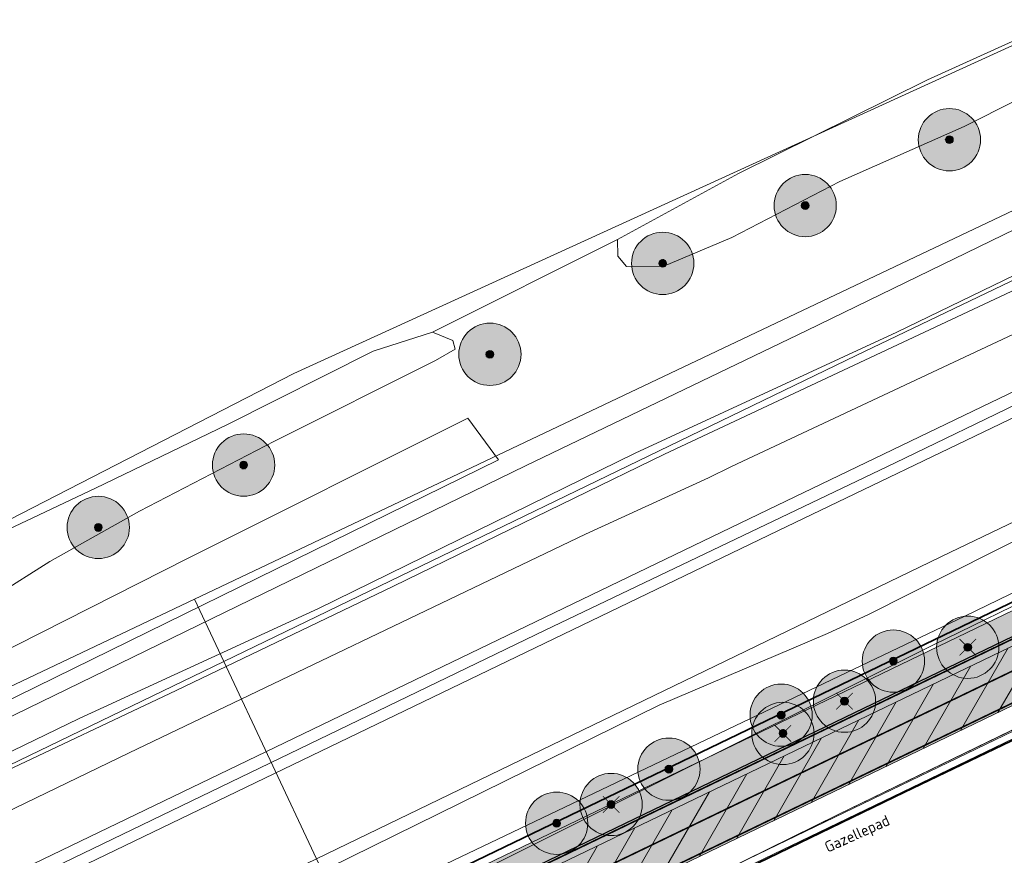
# Model space of a CAD drawing. Header units: metres. Extents: x 163543 to 168130, y 402678 to 405437.
# Tile 153 of 256: x 164874 to 164938, y 403621 to 403675. Entities that reach past the tile are written whole.
import ezdxf

# ---------------------------------------------------------------- set-up
doc = ezdxf.new("R2010")
doc.units = ezdxf.units.M
doc.linetypes.add('X-CA190022.004-UO-ALM_Assen$0$AM-AS', pattern=[16, 10, -2, 2, -2])
doc.linetypes.add('X-CA190022.004-UO-DWM_Snelfietsroute$0$1-2', pattern=[3, 0, -2, 1])
doc.layers.get('0').update_dxf_attribs({"lineweight": 25})
for name, color, linetype, lineweight in [('X-CA190022.004-UO-ALM_Assen$0$N-WE-AM-AS_WEG-G', 10, 'X-CA190022.004-UO-ALM_Assen$0$AM-AS', 25), ('X-CA190022.004-UO-ARC_Arcering$0$N-WE-VH-VERHARDINGS_DEKLAAGVERVANGING-A', 250, 'Continuous', 20), ('X-CA190022.004-UO-BGT_Ondergrond$0$GE_251_SPRTrein_as_Lijn_GEM', 253, 'Continuous', 9), ('X-CA190022.004-UO-BGT_Ondergrond$0$GE_261_OSHHek_Lijn_GEM', 253, 'X-CA190022.004-UO-BGT_Ondergrond$0$Hekwerk', 9), ('X-CA190022.004-UO-BGT_Ondergrond$0$GE_314_WGDRijbaanLokaleweg_Vlak_GEM', 253, 'Continuous', 9), ('X-CA190022.004-UO-BGT_Ondergrond$0$GE_316_WGDFietspad_Vlak_GEM', 253, 'Continuous', 9), ('X-CA190022.004-UO-BGT_Ondergrond$0$GE_367_OWGBerm_groenvoorziening_grasenk_GEM', 253, 'Continuous', 9), ('X-CA190022.004-UO-BGT_Ondergrond$0$GE_471_BTDBouwland_Vlak_GEM', 253, 'Continuous', 9), ('X-CA190022.004-UO-BGT_Ondergrond$0$GE_479_BTDGroenvoorziening_grasenkruida_GEM', 253, 'Continuous', 9), ('X-CA190022.004-UO-BGT_Ondergrond$0$GE_504_WTDWaterloop_sloot_Vlak_GEM', 253, 'Continuous', 9), ('X-CA190022.004-UO-BGT_Ondergrond$0$GE_523_WTDGreppel_drogesloot_Vlak_GEM', 253, 'Continuous', 9), ('X-CA190022.004-UO-BGT_Ondergrond$0$GE_541_OWTOever_slootkant_Vlak_GEM', 253, 'Continuous', 9), ('X-CA190022.004-UO-DWM_Beplanting$0$B-WE-GR-BOOM-S AFKOMSTIG UIT BGT', 252, 'Continuous', 0), ('X-CA190022.004-UO-DWM_Beplanting$0$N-GV-GR-BOOM_SOLITAIR-G', 92, 'Continuous', 18), ('X-CA190022.004-UO-DWM_Beplanting$0$N-WE-GR-BOOM-S', 90, 'Continuous', 18), ('X-CA190022.004-UO-DWM_Snelfietsroute$0$B-WE-VH-KANTVERHARDING-G', 214, 'Continuous', 18), ('X-CA190022.004-UO-DWM_Snelfietsroute$0$N-WE-GW-BERM-G', 90, 'Continuous', 18), ('X-CA190022.004-UO-DWM_Snelfietsroute$0$N-WE-VH-KANTVERHARDING-G', 210, 'Continuous', 25), ('X-CA190022.004-UO-DWM_Snelfietsroute$0$N-WE-VW-MARKERING_LANGS_STREEP_12-G', 7, 'X-CA190022.004-UO-DWM_Snelfietsroute$0$1-2', 35), ('X-CA190022.004-UO-DWM_Snelfietsroute$0$N-WE-VW-MARKERING_LANGS_STREEP_DOORGETROKKEN_010-G', 7, 'Continuous', 0), ('X-CA190022.004-UO-GZM_Werkgrens_v0.2$0$N-WE-KG-GRENS_SYSTEEMGRENS-G', 7, 'X-CA190022.004-UO-GZM_Werkgrens_v0.2$0$KG-OG', 35), ('X-CA190022.004-UO-KAD_Percelen$0$B-WE-KG-GRENS_PERCEEL-GV', 150, 'Continuous', 9), ('X-CA190022.004-UO-TXT_Tekst 1op200$0$X-XX-AL-T35', 7, 'Continuous', 35)]:
    doc.layers.add(name, color=color, linetype=linetype, lineweight=lineweight)
doc.layers.add('X-CA190022.004-UO-ARC_Arcering$0$N-GV-GR-GRAS-A-200 GRASMENGSEL M1', color=62, linetype='Continuous', lineweight=18, transparency=0.5)
doc.layers.add('X-CA190022.004-UO-ARC_Arcering$0$N-WE-VH-VERHARDING_ASFALT_ROOD-A', color=232, linetype='Continuous', lineweight=0, transparency=0.5)
for name, color, linetype in [('X-CA190022.004-UO-DWM_Beplanting$0$B-WE-GR-BOOM-S AFKOMSTIG UIT BOMENBESTAND GEMEENTE', 252, 'Continuous'), ('X-CA190022.004-UO-DWM_Beplanting$0$N-GV-GR-GRAS-A-200', 7, 'Continuous'), ('X-CA190022.004-UO-DWM_Beplanting$0$V-WE-GR-BOOM-S', 1, 'Continuous')]:
    doc.layers.add(name, color=color, linetype=linetype)
doc.styles.add('X-CA190022.004-UO-TXT_Tekst 1op200$0$NLCS-ISO-M200-T35', font='NLCS-ISO.ttf', dxfattribs={"height": 0.7})
doc.linetypes.add('X-CA190022.004-UO-BGT_Ondergrond$0$Hekwerk', pattern='A,5,-1.5,[2,dgnlstyle-Veghel.shx,S=0.007937,R=0,X=0,Y=0],-1.5', length=8)
doc.linetypes.add('X-CA190022.004-UO-GZM_Werkgrens_v0.2$0$KG-OG', pattern='A,5.5,-1.5,[2,NLCS.SHX,S=0.5,R=0,X=0,Y=0],-1.5', length=8.5)

# ---------------------------------------------------------------- blocks, each defined once
blk = doc.blocks.new('X-CA190022.004-UO-DWM_Beplanting$0$SGR-BOOM_01-SO')
at = {"linetype": 'ByBlock', "lineweight": 18}
h = blk.add_hatch(color=0, dxfattribs=at)
h.dxf.hatch_style = 1
edge = h.paths.add_edge_path()
edge.add_arc((0, 0), 0.25, 0, 360)
at = {"color": 0, "linetype": 'ByBlock', "lineweight": 18}
for radius in [2, 0.25]:
    blk.add_circle((0, 0), radius, dxfattribs=at)
blk = doc.blocks.new('X-CA190022.004-UO-DWM_Beplanting$0$IMGEOBoom')
at = {"transparency": 33554457}
h = blk.add_hatch(color=256, dxfattribs=at)
h.dxf.hatch_style = 1
edge = h.paths.add_edge_path()
edge.add_arc((0, 0), 100, 0, 360)
edge = h.paths.add_edge_path(flags=17)
edge.add_arc((0, 0), 12.5, 0, 360)
h = blk.add_hatch()
h.set_pattern_fill('ANGLE', color=256)
h.set_pattern_definition([(0, (0, 0), (0, 6.985), [5.08, -1.905]), (90, (0, 0), (-6.985, 4e-16), [5.08, -1.905])])
edge = h.paths.add_edge_path(flags=17)
edge.add_arc((0, 0), 12.5, 0, 360)
at = {"layer": 'X-CA190022.004-UO-DWM_Beplanting$0$N-GV-GR-GRAS-A-200'}
h = blk.add_hatch(color=256, dxfattribs=at)
h.dxf.hatch_style = 1
edge = h.paths.add_edge_path(flags=17)
edge.add_arc((0, 0), 12.5, 0, 360)
at = {"xscale": 50, "yscale": 50, "zscale": 50}
blk.add_blockref('X-CA190022.004-UO-DWM_Beplanting$0$SGR-BOOM_01-SO', (0, 0), dxfattribs=at)
blk = doc.blocks.new('X-CA190022.004-UO-DWM_Beplanting$0$Te verwijderen boom')
at = {"ltscale": 0.1, "const_width": 0.05, "flags": 128}
for points in [[(-0.53, 0.53), (0.53, -0.53)], [(0.53, 0.53), (-0.53, -0.53)]]:
    blk.add_lwpolyline(points, dxfattribs=at)
blk = doc.blocks.new('X-CA190022.004-UO-DWM_Beplanting$0$sfr nieuwe boom')
at = {"layer": 'X-CA190022.004-UO-DWM_Beplanting$0$N-GV-GR-BOOM_SOLITAIR-G', "transparency": 33554470}
h = blk.add_hatch(color=256, dxfattribs=at)
h.dxf.hatch_style = 1
edge = h.paths.add_edge_path()
edge.add_arc((0, 0), 2, 0, 360)
at = {"layer": 'X-CA190022.004-UO-DWM_Beplanting$0$N-GV-GR-BOOM_SOLITAIR-G'}
h = blk.add_hatch(color=256, dxfattribs=at)
h.dxf.hatch_style = 1
edge = h.paths.add_edge_path()
edge.add_arc((0, 0), 0.25, 0, 360)
for radius in [2, 0.25]:
    blk.add_circle((0, 0), radius, dxfattribs=at)

msp = doc.modelspace()

# ---------------------------------------------------------------- hatches: boundary and pattern name
at = {"layer": 'X-CA190022.004-UO-ARC_Arcering$0$N-GV-GR-GRAS-A-200 GRASMENGSEL M1'}
h = msp.add_hatch(dxfattribs=at)
h.set_pattern_fill('AGR-GRAS_02-SO', color=256, scale=0.1, pattern_type=2)
h.set_pattern_definition([(0, (0, 0), (1, 1), [0.25, -0.75]), (0, (0.55, 0.6), (1, 1), [0.25, -0.75]), (90, (0.1, 0.35), (-1, 1), [0.25, -0.75]), (90, (0.5, 0.7), (-1, 1), [0.25, -0.75]), (45, (0.2, 0.7), (0, 1), [0.25, -1.164213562]), (135, (0.55, 0), (-1, 0), [0.25, -1.164213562]), (26.5650512, (0.25, 0.3), (1, 4e-10), [0.25, -1.986067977]), (26.5650512, (0.7, 0.8), (1, 4e-10), [0.25, -1.986067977]), (63.43494882, (0.7, 0), (5e-11, 1), [0.25, -1.986067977]), (63.43494882, (0.25, 0.45), (5e-11, 1), [0.25, -1.986067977]), (63.43494882, (0.6, 0.2), (5e-11, 1), [0.25, -1.986067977]), (116.5650512, (0, 0.55), (-4e-10, 1), [0.25, -1.986067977]), (153.43494882, (0.2, 0.15), (-1, 5e-11), [0.25, -1.986067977])])
h.paths.add_polyline_path([(165052.178, 403690.365), (165120.562, 403723.337), (165177.912, 403750.66, -0.027628), (165180.67, 403751.792), (165185.737, 403753.551), (165185.423, 403754.457), (165180.178, 403753.209, 0.027628), (165177.266, 403752.014), (165119.914, 403724.69), (165051.526, 403691.716), (164927.835, 403632.076), (164894.694, 403616.096), (164821.894, 403580.995, 0.136189), (164810.434, 403570.944, -0.043517), (164808.123, 403568.009), (164809.216, 403566.982, 0.043517), (164811.688, 403570.122, -0.136189), (164822.545, 403579.644), (164895.346, 403614.745), (164928.487, 403630.725)])
at = {"layer": 'X-CA190022.004-UO-ARC_Arcering$0$N-WE-VH-VERHARDING_ASFALT_ROOD-A'}
h = msp.add_hatch(color=256, dxfattribs=at)
h.dxf.hatch_style = 1
h.paths.add_polyline_path([(165052.461, 403689.781), (165132.711, 403728.4), (165164.017, 403743.373), (165163.758, 403743.917), (165120.562, 403723.337), (165052.178, 403690.365), (164928.487, 403630.725), (164895.346, 403614.745), (164822.545, 403579.644, 0.005277), (164822.034, 403579.391), (164822.311, 403578.822), (164825.13, 403580.187), (164889.73, 403611.47), (164928.718, 403630.232)], flags=17)
h = msp.add_hatch(color=256, dxfattribs=at)
h.dxf.hatch_style = 1
h.paths.add_polyline_path([(165053.915, 403686.762), (165122.291, 403719.73), (165165.479, 403740.306), (165164.017, 403743.373), (165132.711, 403728.4), (165052.461, 403689.781), (164928.718, 403630.232), (164889.73, 403611.47), (164825.13, 403580.187), (164822.317, 403578.825), (164823.78, 403575.798), (164826.593, 403577.154), (164843.818, 403585.46), (164897.083, 403611.142), (164930.224, 403627.122)])
at = {"layer": 'X-CA190022.004-UO-ARC_Arcering$0$N-WE-VH-VERHARDINGS_DEKLAAGVERVANGING-A'}
h = msp.add_hatch(dxfattribs=at)
h.set_pattern_fill('AVH-ASFALT_B', color=256, angle=15, pattern_type=2)
h.set_pattern_definition([(60, (0, 0), (-1.2990381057, 0.75), [])])
h.paths.add_polyline_path([(165053.915, 403686.762), (165122.291, 403719.73), (165165.479, 403740.306), (165164.017, 403743.373), (165132.711, 403728.4), (165052.461, 403689.781), (164928.718, 403630.232), (164889.73, 403611.47), (164825.13, 403580.187), (164822.317, 403578.825), (164823.78, 403575.798), (164826.593, 403577.154), (164843.818, 403585.46), (164897.083, 403611.142), (164930.224, 403627.122)])

# ---------------------------------------------------------------- linework, layer by layer
at = {"layer": 'X-CA190022.004-UO-ALM_Assen$0$N-WE-AM-AS_WEG-G', "linetype": 'X-CA190022.004-UO-ALM_Assen$0$AM-AS', "lineweight": 18, "flags": 128}
msp.add_lwpolyline([(163996.334, 403048.708), (164190.428, 403269.702, -0.042486), (164203.13, 403281.901, -0.059508), (164394.91, 403402.509, 0.004627), (164427.609, 403418.376, -0.157573), (164448.898, 403421.56, 0.154381), (164469.795, 403424.552), (164600.315, 403487.369, -0.209691), (164620.389, 403488.075, 0.209331), (164640.431, 403488.767), (164764.018, 403548.037, -0.149301), (164778.457, 403550.23, 0.1997), (164797.071, 403554.955), (164807.437, 403562.718, 0.087199), (164813.361, 403569.026, -0.136187), (164823.414, 403577.842), (165121.427, 403721.534), (165178.772, 403748.854, -0.027628), (165181.326, 403749.902), (165206.702, 403758.712, -0.228175), (165222.216, 403756.927, 0.262526), (165239.877, 403756.048), (165316.357, 403794.295, -0.002956), (165321.66, 403796.908), (165454.676, 403861.474, 0.23372), (165465.542, 403875.483), (165466.039, 403877.93, -0.138247), (165476.467, 403898.194), (165483.323, 403905.54), (165502.013, 403925.318, 0.002701), (165511.627, 403935.531), (165520.324, 403945.455), (165525.692, 403951.366), (165530.615, 403956.367, -0.067804), (165540.386, 403964.278), (165579.008, 403987.566, 0.233996), (165587.607, 404001.027, -0.257888), (165597.631, 404015.262), (165668.806, 404049.862, 0.124118), (165680.965, 404060.093), (165692.91, 404076.671, -0.330379), (165732.646, 404089.323, 0.184611), (165745.492, 404089.775), (165892.325, 404151.907, 0.025067), (165914.878, 404162.813, -0.010717), (165924.387, 404167.754), (166007.57, 404208.726, -0.019073), (166018.017, 404213.386, -0.104113), (166035.06, 404216.38), (166071.364, 404215.162, 0.120943), (166079.763, 404216.927), (166253.115, 404300.212, 0.13702), (166261.203, 404307.309, -0.137066), (166269.294, 404314.407), (166458.055, 404405.053, -0.054959), (166465.293, 404407.596), (166474.012, 404409.62, 0.055121), (166477.744, 404410.933), (166509.846, 404426.374, 0.067066), (166514.307, 404429.311, -0.067277), (166518.783, 404432.256), (166556.669, 404450.44, -0.017321), (166566.185, 404454.609, 0.016602), (166575.312, 404458.591), (166597.751, 404469.282, 0.132978), (166635.089, 404501.312, -0.040273), (166645.175, 404513.84), (166648.196, 404517.029, -0.072027), (166677.02, 404539.8), (166677.246, 404539.931, -0.089333), (166717.817, 404554.586), (166734.29, 404557.387, 0.162804), (166748.275, 404564.868, -0.09225), (166757.883, 404571.874), (166814.895, 404599.135, -0.032371), (166817.296, 404600.098), (166825.54, 404602.798, 0.083096), (166832.851, 404606.627, -0.051041), (166841.551, 404611.916), (166891.289, 404635.589, -0.108035), (166898.777, 404637.334), (166928.242, 404637.739, 0.209269), (166941.385, 404643.709, -0.026762), (166980.536, 404682.861, -0.026198), (167007.229, 404704.425, -0.019993), (167033.13, 404721.66), (167034.933, 404722.758, -0.028502), (167071.485, 404742.263), (167095.887, 404753.549, 0.061079), (167112.435, 404763.813, -0.01638), (167116.342, 404766.748), (167122.496, 404771.065, -0.093473), (167132.24, 404775.479), (167140.621, 404777.52, -0.056178), (167157.198, 404779.63), (167189.731, 404780.099, -0.091291), (167196.158, 404779.011), (167222.307, 404769.473, 0.203837), (167236.378, 404770.212, 0.017826), (167328.832, 404819.552), (167395.677, 404858.349, 0.031256), (167406.067, 404865.281), (167511.469, 404945.55)], format="xyb", dxfattribs=at)
at = {"layer": 'X-CA190022.004-UO-BGT_Ondergrond$0$GE_251_SPRTrein_as_Lijn_GEM'}
for p, q in [((164922.317, 403643.446), (165180.722, 403767.858)), ((164922.966, 403642.107), (165181.36, 403766.492)), ((164930.499, 403646.475), (164983.061, 403671.879)), ((164908.013, 403635.73), (164930.499, 403646.475)), ((164789.729, 403579.594), (164922.317, 403643.446)), ((164790.556, 403578.319), (164922.966, 403642.107)), ((164845.068, 403605.352), (164908.013, 403635.73))]:
    msp.add_line(p, q, dxfattribs=at)
at = {"layer": 'X-CA190022.004-UO-BGT_Ondergrond$0$GE_261_OSHHek_Lijn_GEM'}
for p, q in [((164926.832, 403623.885), (164948.23, 403634.27)), ((164907.381, 403614.3), (164926.832, 403623.885))]:
    msp.add_line(p, q, dxfattribs=at)
at = {"layer": 'X-CA190022.004-UO-BGT_Ondergrond$0$GE_314_WGDRijbaanLokaleweg_Vlak_GEM', "flags": 128}
msp.add_lwpolyline([(164905.02, 403646.658), (164868.202, 403628.593), (164829.801, 403610.369), (164812.91, 403602.75), (164798.401, 403595.872), (164793.37, 403592.503), (164789.337, 403588.407), (164786.957, 403582.448), (164786.029, 403583.287), (164786.349, 403583.527), (164781.352, 403590.22), (164785.051, 403590.471), (164788.258, 403591.868), (164795.615, 403597.535), (164811.64, 403605.34), (164842.331, 403619.417), (164867.701, 403631.561), (164885.09, 403640.342), (164903.043, 403649.339), (164905.02, 403646.658)], dxfattribs=at)
at = {"layer": 'X-CA190022.004-UO-BGT_Ondergrond$0$GE_316_WGDFietspad_Vlak_GEM', "flags": 128}
for points in [[(164816.029, 403574.659), (164818.92, 403577.18), (164889.73, 403611.47), (164928.718, 403630.232), (165052.461, 403689.781), (165053.915, 403686.762)], [(165053.915, 403686.762), (164930.224, 403627.122), (164897.083, 403611.142), (164822.788, 403575.32)]]:
    msp.add_lwpolyline(points, dxfattribs=at)
at = {"layer": 'X-CA190022.004-UO-BGT_Ondergrond$0$GE_367_OWGBerm_groenvoorziening_grasenk_GEM', "flags": 128}
for points in [[(165184.537, 403753.109), (165183.831, 403752.85), (165132.711, 403728.4), (165052.461, 403689.781), (164928.718, 403630.232), (164889.73, 403611.47), (164818.92, 403577.18), (164816.029, 403574.659)], [(165122.937, 403717.713), (165094.402, 403704.045), (165032.278, 403674.165), (165005.531, 403661.522), (164948.23, 403634.27), (164926.832, 403623.885), (164907.381, 403614.3), (164900.508, 403610.843), (164898.003, 403609.583), (164897.083, 403611.142), (164930.224, 403627.122), (165053.915, 403686.762), (165122.291, 403719.73), (165184.231, 403749.24), (165185.719, 403749.815), (165185.922, 403749.29), (165187.126, 403749.813), (165187.419, 403749.59), (165190.069, 403745.923), (165187.491, 403745.125), (165175.482, 403740.948), (165156.764, 403733.73), (165124.503, 403718.459), (165122.937, 403717.713)], [(164809.528, 403560.51), (164806.021, 403557.782), (164804.732, 403557.966), (164803.063, 403560.189), (164802.426, 403561.037), (164802.303, 403561.201), (164794.593, 403571.459), (164796.779, 403572.731), (164801.128, 403568.949), (164807.319, 403571.87), (164807.843, 403570.785), (164810.586, 403572.108), (164810.297, 403572.708), (164815.446, 403575.376), (164818.198, 403577.726), (164824.741, 403582.424), (164845.508, 403592.191), (164892.802, 403614.747), (164932.953, 403634.789), (165023.639, 403678.975)], [(164790.984, 403596.542), (164796.144, 403599.53), (164808.177, 403605.646), (164817.592, 403609.652), (164826.338, 403613.893), (164844.829, 403623.157), (164869.283, 403635.778), (164876.211, 403640.129), (164881.966, 403643.374), (164890.639, 403647.86), (164900.979, 403653.037), (164902.228, 403653.76), (164902.077, 403654.318), (164900.775, 403654.858), (164912.662, 403660.818), (164912.677, 403659.736), (164913.249, 403659.081), (164915.63, 403659.087), (164920.008, 403660.948), (164926.947, 403664.527), (164934.936, 403668.054), (164944.928, 403673.085), (164957.71, 403678.757)], [(164970.544, 403677.232), (164924.828, 403654.961), (164906.751, 403646.269), (164872.249, 403629.472), (164844.728, 403616.333), (164820.707, 403605.295), (164798.273, 403595.036), (164796.649, 403593.785), (164795.736, 403592.477), (164789.337, 403588.407)], [(164793.37, 403592.503), (164798.401, 403595.872), (164812.91, 403602.75), (164829.801, 403610.369), (164868.202, 403628.593), (164905.02, 403646.658), (164903.043, 403649.339), (164885.09, 403640.342), (164867.701, 403631.561), (164842.331, 403619.417), (164811.64, 403605.34), (164795.615, 403597.535), (164788.258, 403591.868)]]:
    msp.add_lwpolyline(points, dxfattribs=at)
at = {"layer": 'X-CA190022.004-UO-BGT_Ondergrond$0$GE_471_BTDBouwland_Vlak_GEM', "flags": 128}
for points in [[(164953.622, 403680.611), (164932.576, 403671.054), (164920.429, 403665.042), (164912.662, 403660.818), (164900.775, 403654.858), (164896.98, 403653.637), (164887.611, 403648.933), (164879.138, 403644.836), (164864.696, 403638.014), (164839.855, 403625.49), (164835.899, 403623.531), (164827.471, 403618.982), (164819.485, 403615.211), (164808.649, 403610.308), (164797.782, 403605.159), (164791.469, 403601.87)], [(165024.772, 403646.062), (164956.609, 403599.926), (164952.739, 403600.521), (164947.977, 403599.479), (164942.024, 403596.8), (164928.629, 403587.424), (164922.081, 403595.014), (164919.551, 403596.056), (164914.639, 403596.949), (164911.612, 403595.006), (164906.785, 403601.862), (164900.949, 403610.211), (164900.508, 403610.843), (164907.381, 403614.3), (164926.832, 403623.885), (164948.23, 403634.27), (165005.531, 403661.522)]]:
    msp.add_lwpolyline(points, dxfattribs=at)
at = {"layer": 'X-CA190022.004-UO-BGT_Ondergrond$0$GE_479_BTDGroenvoorziening_grasenkruida_GEM', "flags": 128}
for points in [[(164789.337, 403588.407), (164795.736, 403592.477), (164795.749, 403590.857), (164796.403, 403590.09), (164797.584, 403589.377), (164799.057, 403589.045), (164800.769, 403589.314), (164803.866, 403590.234), (164853.405, 403614.379), (164881.309, 403627.845), (164910.616, 403641.89), (164918.504, 403645.499), (164919.981, 403646.242), (164940.87, 403656.027), (164963.173, 403666.692), (164984.215, 403676.958)], [(164980.948, 403662.403), (164964.98, 403654.785), (164947.527, 403646.174), (164928.788, 403636.728), (164926.155, 403635.523), (164915.337, 403630.919), (164851.58, 403599.55), (164808.057, 403578.591), (164801.04, 403575.389), (164799.727, 403574.446), (164796.779, 403572.731), (164794.593, 403571.459), (164792.33, 403574.47)]]:
    msp.add_lwpolyline(points, dxfattribs=at)
at = {"layer": 'X-CA190022.004-UO-BGT_Ondergrond$0$GE_504_WTDWaterloop_sloot_Vlak_GEM', "flags": 128}
for points in [[(164869.554, 403625.935), (164878.078, 403630.068), (164893.457, 403637.128), (164913.798, 403647.101), (164930.609, 403654.853), (164949.825, 403664.161), (164970.968, 403674.744), (164992.634, 403685.045)], [(164994.91, 403685.029), (164965.106, 403670.822), (164937.952, 403657.474), (164915.672, 403647.023), (164898.285, 403638.553), (164884.323, 403631.856), (164872.623, 403626.336)]]:
    msp.add_lwpolyline(points, dxfattribs=at)
at = {"layer": 'X-CA190022.004-UO-BGT_Ondergrond$0$GE_523_WTDGreppel_drogesloot_Vlak_GEM', "flags": 128}
for points in [[(165023.639, 403678.975), (164932.953, 403634.789), (164892.802, 403614.747), (164845.508, 403592.191), (164824.741, 403582.424), (164809.926, 403575.456), (164803.417, 403572.255), (164800.975, 403571.585), (164800.084, 403571.751), (164799.575, 403572.244), (164799.396, 403573.282), (164799.727, 403574.446), (164801.04, 403575.389), (164808.057, 403578.591), (164851.58, 403599.55), (164915.337, 403630.919), (164926.155, 403635.523), (164928.788, 403636.728), (164947.527, 403646.174), (164964.98, 403654.785), (164980.948, 403662.403), (165001.831, 403672.039), (165024.063, 403683.223)], [(164957.71, 403678.757), (164944.928, 403673.085), (164934.936, 403668.054), (164926.947, 403664.527), (164920.008, 403660.948), (164915.63, 403659.087), (164913.249, 403659.081), (164912.677, 403659.736), (164912.662, 403660.818), (164920.429, 403665.042), (164932.576, 403671.054), (164953.622, 403680.611)], [(164900.775, 403654.858), (164902.077, 403654.318), (164902.228, 403653.76), (164900.979, 403653.037), (164890.639, 403647.86), (164881.966, 403643.374), (164876.211, 403640.129), (164869.283, 403635.778), (164844.829, 403623.157), (164826.338, 403613.893), (164817.592, 403609.652), (164808.177, 403605.646), (164796.144, 403599.53), (164790.984, 403596.542)], [(164791.469, 403601.87), (164797.782, 403605.159), (164808.649, 403610.308), (164819.485, 403615.211), (164827.471, 403618.982), (164835.899, 403623.531), (164839.855, 403625.49), (164864.696, 403638.014), (164879.138, 403644.836), (164887.611, 403648.933), (164896.98, 403653.637), (164900.775, 403654.858)]]:
    msp.add_lwpolyline(points, dxfattribs=at)
at = {"layer": 'X-CA190022.004-UO-BGT_Ondergrond$0$GE_541_OWTOever_slootkant_Vlak_GEM', "flags": 128}
for points in [[(164992.634, 403685.045), (164970.968, 403674.744), (164949.825, 403664.161), (164930.609, 403654.853), (164913.798, 403647.101), (164893.457, 403637.128), (164878.078, 403630.068), (164869.554, 403625.935)], [(164872.623, 403626.336), (164884.323, 403631.856), (164898.285, 403638.553), (164915.672, 403647.023), (164937.952, 403657.474), (164965.106, 403670.822), (164994.91, 403685.029)], [(164984.215, 403676.958), (164963.173, 403666.692), (164940.87, 403656.027), (164919.981, 403646.242), (164918.504, 403645.499), (164910.616, 403641.89), (164881.309, 403627.845), (164853.405, 403614.379), (164803.866, 403590.234), (164800.769, 403589.314), (164799.057, 403589.045), (164797.584, 403589.377), (164796.403, 403590.09), (164795.749, 403590.857), (164795.736, 403592.477), (164796.649, 403593.785), (164798.273, 403595.036), (164820.707, 403605.295), (164844.728, 403616.333), (164872.249, 403629.472), (164906.751, 403646.269), (164924.828, 403654.961), (164970.544, 403677.232)]]:
    msp.add_lwpolyline(points, dxfattribs=at)
at = {"layer": 'X-CA190022.004-UO-DWM_Snelfietsroute$0$B-WE-VH-KANTVERHARDING-G', "flags": 128}
for points in [[(164822.317, 403578.825), (164825.13, 403580.187), (164889.73, 403611.47), (164928.718, 403630.232), (165052.461, 403689.781), (165132.711, 403728.4), (165164.017, 403743.373)], [(165165.498, 403740.315), (165122.291, 403719.73), (165053.915, 403686.762), (164930.224, 403627.122), (164897.083, 403611.142), (164823.78, 403575.798)]]:
    msp.add_lwpolyline(points, dxfattribs=at)
at = {"layer": 'X-CA190022.004-UO-DWM_Snelfietsroute$0$N-WE-GW-BERM-G', "flags": 128}
for points in [[(164803.319, 403564.007), (164805.339, 403565.519, 0.087199), (164810.434, 403570.944, -0.136189), (164821.894, 403580.995), (164894.694, 403616.096), (164927.835, 403632.076), (165051.526, 403691.716), (165119.914, 403724.69), (165177.266, 403752.014, -0.027628), (165180.178, 403753.209), (165185.509, 403754.477)], [(164807.522, 403558.409), (164809.535, 403559.916, 0.087199), (164816.289, 403567.107, -0.136189), (164824.934, 403574.689), (164897.734, 403609.791), (164930.876, 403625.771), (165054.566, 403685.411), (165122.939, 403718.377), (165180.277, 403745.695, -0.027628), (165182.474, 403746.596), (165187.245, 403749.496)]]:
    msp.add_lwpolyline(points, format="xyb", dxfattribs=at)
at = {"layer": 'X-CA190022.004-UO-DWM_Snelfietsroute$0$N-WE-VH-KANTVERHARDING-G', "flags": 128}
msp.add_lwpolyline([(164809.216, 403566.982, 0.043517), (164811.688, 403570.122, -0.136189), (164822.545, 403579.644), (164895.346, 403614.745), (164928.487, 403630.725), (165052.178, 403690.365), (165120.562, 403723.337), (165177.912, 403750.66, -0.027628), (165180.67, 403751.792), (165185.737, 403753.551)], format="xyb", dxfattribs=at)
at = {"layer": 'X-CA190022.004-UO-DWM_Snelfietsroute$0$N-WE-VW-MARKERING_LANGS_STREEP_12-G', "linetype": 'X-CA190022.004-UO-DWM_Snelfietsroute$0$1-2', "const_width": 0.1, "flags": 128}
msp.add_lwpolyline([(164831.945, 403581.956), (164896.214, 403612.944), (164929.355, 403628.924), (165053.046, 403688.564), (165121.427, 403721.534), (165178.772, 403748.854, -0.027628), (165181.326, 403749.902), (165186.393, 403751.662)], format="xyb", dxfattribs=at)
at = {"layer": 'X-CA190022.004-UO-DWM_Snelfietsroute$0$N-WE-VW-MARKERING_LANGS_STREEP_DOORGETROKKEN_010-G', "const_width": 0.1, "flags": 128}
for points in [[(164809.326, 403566.88, 0.043517), (164811.814, 403570.04, -0.136189), (164822.61, 403579.508), (164895.411, 403614.61), (164928.552, 403630.59), (165052.243, 403690.23), (165120.627, 403723.202), (165177.976, 403750.525, -0.027628), (165180.719, 403751.65), (165185.787, 403753.409)], [(164812.023, 403564.347, 0.043517), (164814.909, 403568.012, -0.136189), (164824.217, 403576.176), (164897.018, 403611.277), (164930.159, 403627.257), (165053.85, 403686.897), (165122.226, 403719.865), (165179.567, 403747.184, -0.027628), (165181.933, 403748.155), (165187, 403749.914)]]:
    msp.add_lwpolyline(points, format="xyb", dxfattribs=at)
at = {"layer": 'X-CA190022.004-UO-GZM_Werkgrens_v0.2$0$N-WE-KG-GRENS_SYSTEEMGRENS-G', "ltscale": 0.2, "flags": 128}
msp.add_lwpolyline([(164202.447, 403276.261, -0.007014), (164204.684, 403278.194), (164207.732, 403280.631), (164216.351, 403287.471), (164219.004, 403289.434), (164219.375, 403289.729), (164237.184, 403303.185), (164244.587, 403308.605), (164248.73, 403311.638), (164253.977, 403315.367), (164261.175, 403320.48), (164269.682, 403326.324), (164277.478, 403331.538), (164300.139, 403346.153), (164322.964, 403359.926), (164334.073, 403366.292), (164351.665, 403375.797), (164373.742, 403387.55), (164399.95, 403400.464), (164429.28, 403414.743), (164430.124, 403415.141), (164430.948, 403415.506), (164431.777, 403415.846), (164432.615, 403416.161), (164433.462, 403416.453), (164434.316, 403416.72), (164435.176, 403416.962), (164436.043, 403417.179), (164436.306, 403417.259, -0.099821), (164451.982, 403417.179, 0.131087), (164471.53, 403420.948), (164482.533, 403426.243), (164490.693, 403418.8), (164492.586, 403419.707), (164495.404, 403416.53, -0.0101), (164498.074, 403413.536), (164499.385, 403412.005), (164502.276, 403408.653), (164509.274, 403412.948), (164511.768, 403416.461), (164509.186, 403420.201, -0.175036), (164509.321, 403422.135, -0.180129), (164510.517, 403423.431), (164518.825, 403427.315), (164545.03, 403439.927), (164571.695, 403452.754), (164577.955, 403456.064), (164591.472, 403464.142), (164595.446, 403466.159), (164599.431, 403468.182), (164600.854, 403468.863), (164605.94, 403471.242), (164622.016, 403477.758), (164627.273, 403479.889), (164631.947, 403481.905), (164633.267, 403482.539, 0.084778), (164642.609, 403485.38), (164759.332, 403541.386), (164770.974, 403544.815), (164773.272, 403545.397), (164787.887, 403542.29), (164789.899, 403542.38), (164793.252, 403543.048), (164800.24, 403546.814), (164803.671, 403549.366), (164804.774, 403550.36), (164806.983, 403547.387), (164807.907, 403546.199), (164811.87, 403549.281), (164810.953, 403550.46), (164809.512, 403552.406), (164808.343, 403553.575), (164810.024, 403555.089), (164807.827, 403558.012), (164809.834, 403559.516, 0.087199), (164816.707, 403566.833, -0.136189), (164825.151, 403574.239), (164897.952, 403609.34), (164931.093, 403625.32), (165054.784, 403684.96), (165123.155, 403717.926), (165148.566, 403730.033), (165175.654, 403740.478), (165188.146, 403744.824), (165187.632, 403748.092), (165185.258, 403754.932), (165180.038, 403753.689, 0.027846), (165177.051, 403752.466), (165119.698, 403725.141), (165051.309, 403692.167), (164927.618, 403632.527), (164894.477, 403616.547), (164821.676, 403581.445, 0.136189), (164810.016, 403571.218, -0.087199), (164805.039, 403565.919), (164803.02, 403564.408), (164799.415, 403569.204), (164798.615, 403568.604), (164797.815, 403568.006), (164797.216, 403568.806), (164793.371, 403565.926), (164793.97, 403565.126), (164792.376, 403563.932), (164795.885, 403559.064, -0.201548), (164780.097, 403554.057, 0.075656), (164771.169, 403553.982, -0.009755), (164764.075, 403552.536), (164754.286, 403547.799), (164747.474, 403544.606), (164708.34, 403525.583), (164686.218, 403515.365), (164675.148, 403509.865), (164663.524, 403504.258), (164644.327, 403495.071), (164639.493, 403492.723), (164638.201, 403492.127, -0.201818), (164621.846, 403491.8, 0.209498), (164598.58, 403490.973), (164556.157, 403470.566), (164536.299, 403461.008), (164516.318, 403451.408), (164508.232, 403447.512), (164500.187, 403443.642), (164497.203, 403443.008), (164495.09, 403442.274, 0.130794), (164492.913, 403444.811), (164488.435, 403447.885), (164494.899, 403449.835), (164490.315, 403452.233), (164484.484, 403450.597, -0.076427), (164479.748, 403454.723), (164478.799, 403455.857), (164474.918, 403452.962), (164457.343, 403473.566), (164451.257, 403468.374), (164465.519, 403451.653, -0.484297), (164464.817, 403448.113), (164461.416, 403446.394), (164463.893, 403441.77), (164464.916, 403439.614), (164433.017, 403424.683, 0.05166), (164425.3, 403421.703), (164396.431, 403407.648), (164370.094, 403394.67), (164347.884, 403382.848), (164330.182, 403373.283), (164318.908, 403366.822), (164295.903, 403352.941), (164273.086, 403338.225), (164265.193, 403332.947), (164256.594, 403327.039), (164249.344, 403321.888), (164244.05, 403318.127), (164239.86, 403315.06), (164232.409, 403309.604), (164214.476, 403296.054), (164201.289, 403285.589, 0.012131), (164197.414, 403282.357)], format="xyb", close=True, dxfattribs=at)
at = {"layer": 'X-CA190022.004-UO-KAD_Percelen$0$B-WE-KG-GRENS_PERCEEL-GV', "flags": 128}
for points in [[(165112.96, 403892.75), (165013.384, 403848.933), (164699.405, 403710.75), (164782.888, 403598.044), (164827.139, 403618.955), (164891.876, 403652.217), (165174.211, 403781.023), (165147.929, 403847.659), (165142.318, 403859.073), (165133.014, 403872.153), (165124.362, 403881.795), (165115.178, 403891.433)], [(164885.502, 403637.729), (164887.38, 403633.726), (164927.988, 403653.361), (165072.609, 403722.691), (165178.044, 403773.604), (165178.874, 403771.886), (165197.597, 403780.936), (165196.768, 403782.65), (165198.984, 403783.721), (165197.616, 403787.482), (165175.883, 403776.785), (165100.661, 403739.758), (165025.211, 403704.052), (164951.691, 403669.132)], [(164887.38, 403633.726), (164893.326, 403621.049), (164934.06, 403640.745), (165078.673, 403710.073), (165184.133, 403761.004), (165184.269, 403760.722), (165202.993, 403769.772), (165202.86, 403770.048), (165203.794, 403770.499), (165198.984, 403783.721), (165196.768, 403782.65), (165197.597, 403780.936), (165178.874, 403771.886), (165178.044, 403773.604), (165072.609, 403722.691), (164927.988, 403653.361)], [(164787.129, 403591.173), (164830.972, 403611.838), (164885.502, 403637.729), (164951.691, 403669.132), (165025.211, 403704.052), (165100.661, 403739.758), (165175.883, 403776.785), (165174.211, 403781.023), (164891.876, 403652.217), (164827.139, 403618.955), (164782.888, 403598.044)], [(164893.326, 403621.049), (164894.973, 403617.537), (164934.976, 403636.621), (164979.678, 403658.296), (165027.357, 403681.153), (165069.929, 403701.778), (165110.237, 403720.92), (165149.076, 403738.774), (165179.629, 403752.458), (165184.131, 403754.492), (165206.02, 403764.38), (165203.794, 403770.499), (165202.86, 403770.048), (165202.993, 403769.772), (165184.269, 403760.722), (165184.133, 403761.004), (165078.673, 403710.073), (164934.06, 403640.745)], [(164894.973, 403617.537), (164900.08, 403610.457), (165123.49, 403718.122), (165153.465, 403732.522), (165174.034, 403740.54), (165187.387, 403745.159), (165184.131, 403754.492), (165179.629, 403752.458), (165149.076, 403738.774), (165110.237, 403720.92), (165069.929, 403701.778), (165027.357, 403681.153), (164979.678, 403658.296), (164934.976, 403636.621)], [(164926.596, 403575.181), (164956.674, 403597.762), (164983.837, 403618.158), (165024.268, 403644.292), (165029.575, 403636.338), (165042.922, 403613.242), (165047.973, 403607.105), (165050.481, 403607.781), (165052.972, 403608.453), (165051.478, 403636.914), (165143.28, 403674.542), (165130.463, 403701.225), (165123.49, 403718.122), (164900.08, 403610.457)], [(164595.838, 403501.354), (164555.326, 403482.367), (164489.137, 403451.001), (164492.811, 403446.689), (164487.569, 403444.164), (164476.902, 403439.143), (164474.656, 403438.052), (164469.708, 403435.65), (164459.04, 403430.474), (164460.276, 403427.915), (164478.654, 403436.809), (164549.795, 403471.239), (164610.094, 403500.047), (164740.684, 403562.794), (164887.38, 403633.726), (164885.502, 403637.729), (164830.972, 403611.838), (164787.129, 403591.173), (164774.865, 403585.072), (164771.579, 403589.482), (164763.848, 403582.954), (164722.665, 403561.134), (164654.869, 403529.019)], [(164460.276, 403427.915), (164466.349, 403415.367), (164487.883, 403425.722), (164496.111, 403429.679), (164555.855, 403458.619), (164593.206, 403476.41), (164588.97, 403485.217), (164612.074, 403496.328), (164616.314, 403487.512), (164746.772, 403550.188), (164893.326, 403621.049), (164887.38, 403633.726), (164740.684, 403562.794), (164610.094, 403500.047), (164549.795, 403471.239), (164478.654, 403436.809)]]:
    msp.add_lwpolyline(points, close=True, dxfattribs=at)

# ---------------------------------------------------------------- block references
at = {"layer": 'X-CA190022.004-UO-DWM_Beplanting$0$B-WE-GR-BOOM-S AFKOMSTIG UIT BGT', "xscale": 0.02, "yscale": 0.02, "zscale": 0.02}
for p in [(164933.981, 403667.214), (164924.718, 403662.988), (164915.566, 403659.276), (164904.466, 403653.438), (164888.65, 403646.329), (164879.316, 403642.322), (164935.162, 403634.632), (164923.288, 403629.098), (164912.251, 403624.538)]:
    msp.add_blockref('X-CA190022.004-UO-DWM_Beplanting$0$IMGEOBoom', p, dxfattribs=at)
at = {"layer": 'X-CA190022.004-UO-DWM_Beplanting$0$B-WE-GR-BOOM-S AFKOMSTIG UIT BOMENBESTAND GEMEENTE', "xscale": 0.02, "yscale": 0.02, "zscale": 0.02}
for p in [(164933.981, 403667.214), (164924.718, 403662.988), (164915.566, 403659.276), (164904.466, 403653.438), (164888.65, 403646.329), (164879.316, 403642.322), (164935.162, 403634.632), (164927.243, 403631.171)]:
    msp.add_blockref('X-CA190022.004-UO-DWM_Beplanting$0$IMGEOBoom', p, dxfattribs=at)
at = {"layer": 'X-CA190022.004-UO-DWM_Beplanting$0$N-WE-GR-BOOM-S', "rotation": 153.3819523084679}
for p in [(164930.383, 403633.741), (164923.174, 403630.273), (164915.965, 403626.805), (164908.756, 403623.337)]:
    msp.add_blockref('X-CA190022.004-UO-DWM_Beplanting$0$sfr nieuwe boom', p, dxfattribs=at)
at = {"layer": 'X-CA190022.004-UO-DWM_Beplanting$0$V-WE-GR-BOOM-S'}
for p in [(164935.162, 403634.632), (164927.243, 403631.171), (164923.288, 403629.098), (164912.251, 403624.538)]:
    msp.add_blockref('X-CA190022.004-UO-DWM_Beplanting$0$Te verwijderen boom', p, dxfattribs=at)

# ---------------------------------------------------------------- texts
at = {"layer": 'X-CA190022.004-UO-TXT_Tekst 1op200$0$X-XX-AL-T35', "insert": (164925.881, 403622.076), "char_height": 0.7, "attachment_point": 1, "rotation": 24.28, "style": 'X-CA190022.004-UO-TXT_Tekst 1op200$0$NLCS-ISO-M200-T35'}
msp.add_mtext_dynamic_manual_height_columns('Gazellepad', width=8.66658, gutter_width=8.75, heights=[0], dxfattribs=at)

doc.saveas('drawing.dxf')
